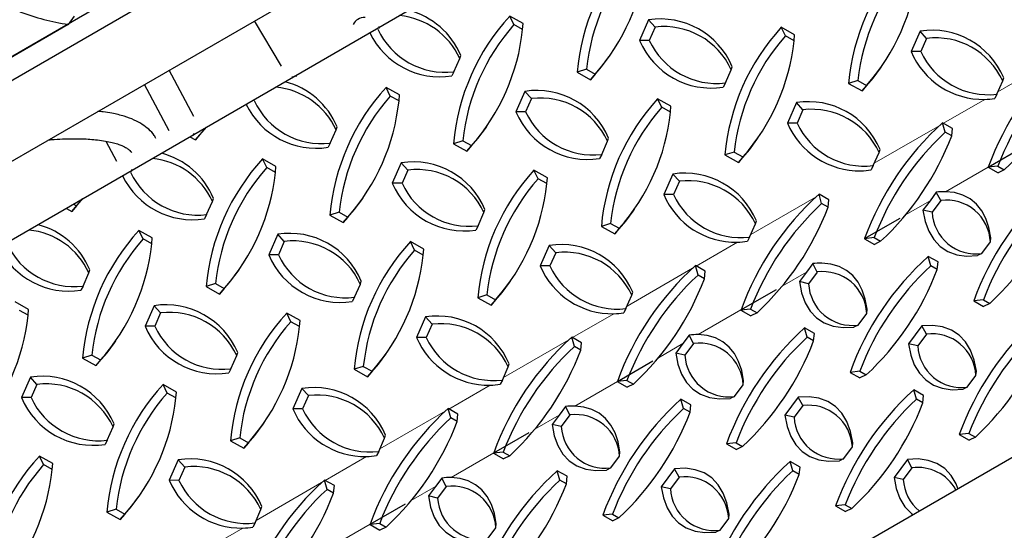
# Model space of a CAD drawing. Extents: x 0 to 17, y 0 to 11.
# Tile 16 of 81: x 6.606 to 7.486, y 8.131 to 8.587. Entities that reach past the tile are written whole.
import ezdxf

# ---------------------------------------------------------------- set-up
doc = ezdxf.new("R2010")
doc.units = 0
doc.header["$LTSCALE"] = 0.5
doc.header["$MEASUREMENT"] = 0
doc.linetypes.add('PHANTOM', pattern=[0.5, 0.25, -0.05, 0.05, -0.05, 0.05, -0.05])
doc.layers.get('0').update_dxf_attribs({"linetype": 'CONTINUOUS'})

msp = doc.modelspace()

# ---------------------------------------------------------------- linework, layer by layer
at = {"color": 7, "linetype": 'Continuous', "lineweight": 25}
for p, q in [((6.83746, 8.67044), (6.4834, 8.46605)), ((6.51438, 8.41191), (6.86864, 8.61642)), ((6.65466, 8.58998), (6.6492, 8.58275)), ((7.05575, 8.58352), (7.04379, 8.5902)), ((7.04752, 8.58255), (7.04379, 8.5902)), ((6.6492, 8.58275), (6.58474, 8.54553)), ((6.83966, 8.54561), (6.8158, 8.58591)), ((6.92683, 8.57912), (6.92735, 8.58122)), ((7.0553, 8.57821), (7.04752, 8.58255)), ((7.0553, 8.57821), (7.05575, 8.58352)), ((7.16784, 8.58676), (7.1598, 8.56853)), ((7.1737, 8.58034), (7.16784, 8.58676)), ((7.1737, 8.58034), (7.16847, 8.56849)), ((7.29835, 8.57348), (7.2864, 8.58016)), ((7.29013, 8.57251), (7.2864, 8.58016)), ((7.2979, 8.56817), (7.29013, 8.57251)), ((7.2979, 8.56817), (7.29835, 8.57348)), ((7.41045, 8.57672), (7.40241, 8.55849)), ((7.41631, 8.5703), (7.41045, 8.57672)), ((7.41631, 8.5703), (7.41108, 8.55845)), ((7.16847, 8.56849), (7.1598, 8.56853)), ((6.99911, 8.55238), (6.99998, 8.55504)), ((7.13244, 8.55369), (7.1337, 8.55551)), ((7.41108, 8.55845), (7.40241, 8.55849)), ((6.99388, 8.54052), (6.99911, 8.55238)), ((7.24171, 8.54234), (7.24258, 8.545)), ((7.37504, 8.54365), (7.3763, 8.54547)), ((6.76142, 8.50044), (6.73936, 8.54179)), ((6.84905, 8.53601), (6.85346, 8.53676)), ((6.99388, 8.54052), (6.99194, 8.53681)), ((7.11227, 8.54267), (7.10401, 8.54006)), ((7.10401, 8.54006), (7.11597, 8.53338)), ((7.11227, 8.54267), (7.12004, 8.53832)), ((7.12004, 8.53832), (7.11597, 8.53338)), ((7.23648, 8.53048), (7.24171, 8.54234)), ((7.48432, 8.5323), (7.48519, 8.53496)), ((6.73932, 8.48769), (6.71726, 8.52903)), ((6.94526, 8.51974), (6.93331, 8.52642)), ((6.93704, 8.51877), (6.93331, 8.52642)), ((7.23648, 8.53048), (7.23454, 8.52677)), ((7.35487, 8.53263), (7.34662, 8.53002)), ((7.34662, 8.53002), (7.35858, 8.52334)), ((7.35487, 8.53263), (7.36265, 8.52828)), ((7.36265, 8.52828), (7.35858, 8.52334)), ((7.47909, 8.52044), (7.48432, 8.5323)), ((6.94481, 8.51442), (6.93704, 8.51877)), ((6.94481, 8.51442), (6.94526, 8.51974)), ((7.05736, 8.52298), (7.04932, 8.50475)), ((7.06322, 8.51656), (7.05736, 8.52298)), ((7.47909, 8.52044), (7.47714, 8.51673)), ((7.06322, 8.51656), (7.05799, 8.5047)), ((7.18787, 8.5097), (7.17591, 8.51638)), ((7.17964, 8.50873), (7.17591, 8.51638)), ((7.18742, 8.50439), (7.17964, 8.50873)), ((7.18742, 8.50439), (7.18787, 8.5097)), ((7.29996, 8.51294), (7.29192, 8.49471)), ((7.30582, 8.50652), (7.29996, 8.51294)), ((7.05799, 8.5047), (7.04932, 8.50475)), ((7.30582, 8.50652), (7.30059, 8.49466)), ((6.88862, 8.48859), (6.88949, 8.49126)), ((7.02196, 8.48991), (7.02321, 8.49173)), ((7.30059, 8.49466), (7.29192, 8.49471)), ((7.43299, 8.48661), (7.43064, 8.49496)), ((7.43947, 8.48994), (7.43064, 8.49496)), ((6.75802, 8.48235), (6.76288, 8.47964)), ((6.7611, 8.48344), (6.76162, 8.48554)), ((6.76695, 8.48458), (6.76288, 8.47964)), ((6.88339, 8.47674), (6.88862, 8.48859)), ((7.43873, 8.48334), (7.43299, 8.48661)), ((7.43873, 8.48334), (7.43947, 8.48994)), ((6.68275, 8.47861), (6.69237, 8.46058)), ((6.88339, 8.47674), (6.88145, 8.47303)), ((7.00178, 8.47888), (6.99353, 8.47628)), ((6.99353, 8.47628), (7.00549, 8.4696)), ((7.00178, 8.47888), (7.00956, 8.47454)), ((7.00956, 8.47454), (7.00549, 8.4696)), ((7.126, 8.4667), (7.13123, 8.47856)), ((7.13123, 8.47856), (7.1321, 8.48122)), ((7.26456, 8.47987), (7.26582, 8.48169)), ((7.4714, 8.45542), (7.50308, 8.47371)), ((7.126, 8.4667), (7.12405, 8.46299)), ((7.24439, 8.46884), (7.23613, 8.46624)), ((7.23613, 8.46624), (7.24809, 8.45956)), ((7.24439, 8.46884), (7.25216, 8.4645)), ((7.3686, 8.45666), (7.37383, 8.46852)), ((7.37383, 8.46852), (7.3747, 8.47118)), ((6.83478, 8.45595), (6.82282, 8.46263)), ((6.82655, 8.45499), (6.82282, 8.46263)), ((6.83433, 8.45064), (6.83478, 8.45595)), ((6.94687, 8.45919), (6.93883, 8.44097)), ((6.95273, 8.45277), (6.94687, 8.45919)), ((7.25216, 8.4645), (7.24809, 8.45956)), ((7.3686, 8.45666), (7.36666, 8.45295)), ((7.47996, 8.45616), (7.47132, 8.4552)), ((7.47996, 8.45616), (7.4857, 8.4529)), ((6.70586, 8.45155), (6.70638, 8.45365)), ((6.83433, 8.45064), (6.82655, 8.45499)), ((6.95273, 8.45277), (6.9475, 8.44092)), ((7.07738, 8.44591), (7.06542, 8.4526)), ((7.06915, 8.44495), (7.06542, 8.4526)), ((7.18948, 8.44915), (7.18144, 8.43093)), ((7.19533, 8.44273), (7.18948, 8.44915)), ((7.47132, 8.4552), (7.48015, 8.45018)), ((7.4857, 8.4529), (7.48015, 8.45018)), ((6.9475, 8.44092), (6.93883, 8.44097)), ((7.07693, 8.4406), (7.06915, 8.44495)), ((7.07693, 8.4406), (7.07738, 8.44591)), ((7.19533, 8.44273), (7.19011, 8.43088)), ((7.19011, 8.43088), (7.18144, 8.43093)), ((7.32251, 8.42282), (7.32015, 8.43118)), ((7.32898, 8.42616), (7.32015, 8.43118)), ((7.42498, 8.43297), (7.41934, 8.42536)), ((7.42904, 8.42552), (7.42498, 8.43297)), ((6.65647, 8.4208), (6.6524, 8.41585)), ((6.65394, 8.42221), (6.65647, 8.4208)), ((6.77291, 8.41296), (6.77814, 8.42481)), ((6.77814, 8.42481), (6.77901, 8.42747)), ((6.91147, 8.42613), (6.91273, 8.42795)), ((7.32825, 8.41956), (7.32251, 8.42282)), ((7.32825, 8.41956), (7.32898, 8.42616)), ((7.41934, 8.42536), (7.41306, 8.41692)), ((7.42904, 8.42552), (7.42129, 8.41508)), ((6.64759, 8.41854), (6.6524, 8.41585)), ((6.77291, 8.41296), (6.77097, 8.40925)), ((6.8913, 8.4151), (6.88304, 8.4125)), ((6.88304, 8.4125), (6.895, 8.40581)), ((6.8913, 8.4151), (6.89907, 8.41076)), ((7.01551, 8.40292), (7.02074, 8.41477)), ((7.02074, 8.41477), (7.02161, 8.41743)), ((7.15407, 8.41609), (7.15533, 8.41791)), ((7.42129, 8.41508), (7.41306, 8.41692)), ((6.89907, 8.41076), (6.895, 8.40581)), ((7.1339, 8.40506), (7.12565, 8.40246)), ((7.1339, 8.40506), (7.14168, 8.40072)), ((7.25812, 8.39288), (7.26335, 8.40473)), ((7.26335, 8.40473), (7.26421, 8.40739)), ((7.36091, 8.39164), (7.39259, 8.40993)), ((6.72429, 8.39217), (6.71234, 8.39885)), ((6.71607, 8.39121), (6.71234, 8.39885)), ((6.83639, 8.39541), (6.82835, 8.37718)), ((6.84225, 8.38899), (6.83639, 8.39541)), ((7.01551, 8.40292), (7.01357, 8.39921)), ((7.12565, 8.40246), (7.13761, 8.39577)), ((7.14168, 8.40072), (7.13761, 8.39577)), ((6.72384, 8.38686), (6.71607, 8.39121)), ((6.72384, 8.38686), (6.72429, 8.39217)), ((6.84225, 8.38899), (6.83702, 8.37714)), ((6.9669, 8.38213), (6.95494, 8.38881)), ((6.95867, 8.38117), (6.95494, 8.38881)), ((7.07899, 8.38537), (7.07095, 8.36714)), ((7.08485, 8.37895), (7.07899, 8.38537)), ((7.25812, 8.39288), (7.25617, 8.38917)), ((7.36947, 8.39238), (7.36084, 8.39142)), ((7.36084, 8.39142), (7.36967, 8.38639)), ((7.36947, 8.39238), (7.37522, 8.38912)), ((7.37522, 8.38912), (7.36967, 8.38639)), ((7.46558, 8.37814), (7.47333, 8.38857)), ((7.47333, 8.38857), (7.47366, 8.39237)), ((6.83702, 8.37714), (6.82835, 8.37718)), ((6.96644, 8.37682), (6.95867, 8.38117)), ((6.96644, 8.37682), (6.9669, 8.38213)), ((7.08485, 8.37895), (7.07962, 8.3671)), ((7.46558, 8.37814), (7.46174, 8.37632)), ((7.3145, 8.36918), (7.30885, 8.36158)), ((7.31855, 8.36173), (7.3145, 8.36918)), ((7.42656, 8.37068), (7.41773, 8.3757)), ((7.42009, 8.36735), (7.41773, 8.3757)), ((7.42583, 8.36408), (7.42656, 8.37068)), ((6.66242, 8.34918), (6.66765, 8.36103)), ((6.66765, 8.36103), (6.66852, 8.36369)), ((6.80098, 8.36235), (6.80224, 8.36417)), ((7.07962, 8.3671), (7.07095, 8.36714)), ((7.21202, 8.35904), (7.20967, 8.3674)), ((7.2185, 8.36238), (7.20967, 8.3674)), ((7.21776, 8.35578), (7.21202, 8.35904)), ((7.21776, 8.35578), (7.2185, 8.36238)), ((7.30885, 8.36158), (7.30258, 8.35314)), ((7.31855, 8.36173), (7.3108, 8.3513)), ((7.42583, 8.36408), (7.42009, 8.36735)), ((6.78081, 8.35132), (6.77256, 8.34871)), ((6.78081, 8.35132), (6.78859, 8.34698)), ((6.90503, 8.33914), (6.91026, 8.35099)), ((6.91026, 8.35099), (6.91113, 8.35365)), ((7.04359, 8.35231), (7.04485, 8.35413)), ((7.3108, 8.3513), (7.30258, 8.35314)), ((6.66242, 8.34918), (6.66048, 8.34546)), ((6.77256, 8.34871), (6.78452, 8.34203)), ((6.78859, 8.34698), (6.78452, 8.34203)), ((7.15286, 8.34095), (7.15373, 8.34361)), ((7.25043, 8.32786), (7.28211, 8.34614)), ((6.61381, 8.32839), (6.60185, 8.33507)), ((6.90503, 8.33914), (6.90308, 8.33542)), ((7.02342, 8.34128), (7.01516, 8.33867)), ((7.01516, 8.33867), (7.02712, 8.33199)), ((7.02342, 8.34128), (7.03119, 8.33694)), ((7.03119, 8.33694), (7.02712, 8.33199)), ((7.14763, 8.3291), (7.15286, 8.34095)), ((7.46705, 8.3369), (7.45842, 8.33594)), ((7.45842, 8.33594), (7.46725, 8.33092)), ((7.46705, 8.3369), (7.47279, 8.33364)), ((7.47279, 8.33364), (7.46725, 8.33092)), ((6.61336, 8.32308), (6.60558, 8.32742)), ((6.61336, 8.32308), (6.61381, 8.32839)), ((6.7259, 8.33163), (6.71786, 8.3134)), ((6.73176, 8.32521), (6.7259, 8.33163)), ((6.73176, 8.32521), (6.72653, 8.31336)), ((6.85641, 8.31835), (6.84445, 8.32503)), ((6.84818, 8.31738), (6.84445, 8.32503)), ((7.14763, 8.3291), (7.14569, 8.32539)), ((7.25899, 8.3286), (7.25035, 8.32763)), ((7.25035, 8.32763), (7.25918, 8.32261)), ((7.25899, 8.3286), (7.26473, 8.32533)), ((7.26473, 8.32533), (7.25918, 8.32261)), ((7.3551, 8.31436), (7.36285, 8.32479)), ((7.36285, 8.32479), (7.36317, 8.32859)), ((6.85596, 8.31304), (6.84818, 8.31738)), ((6.85596, 8.31304), (6.85641, 8.31835)), ((6.96851, 8.32159), (6.96046, 8.30336)), ((6.97436, 8.31517), (6.96851, 8.32159)), ((6.97436, 8.31517), (6.96913, 8.30332)), ((6.72653, 8.31336), (6.71786, 8.3134)), ((7.31608, 8.3069), (7.30725, 8.31192)), ((7.3096, 8.30356), (7.30725, 8.31192)), ((7.31534, 8.3003), (7.31608, 8.3069)), ((7.3551, 8.31436), (7.35125, 8.31254)), ((7.41207, 8.31371), (7.40016, 8.29766)), ((7.41613, 8.30626), (7.40838, 8.29582)), ((7.41613, 8.30626), (7.41207, 8.31371)), ((6.6905, 8.29857), (6.69176, 8.30038)), ((6.96913, 8.30332), (6.96046, 8.30336)), ((7.10154, 8.29526), (7.09918, 8.30361)), ((7.10801, 8.29859), (7.09918, 8.30361)), ((7.10728, 8.29199), (7.10801, 8.29859)), ((7.19836, 8.2978), (7.19209, 8.28936)), ((7.20401, 8.3054), (7.19836, 8.2978)), ((7.20807, 8.29795), (7.20032, 8.28752)), ((7.20807, 8.29795), (7.20401, 8.3054)), ((7.31534, 8.3003), (7.3096, 8.30356)), ((7.40838, 8.29582), (7.40016, 8.29766)), ((6.79977, 8.28721), (6.80064, 8.28987)), ((6.9331, 8.28853), (6.93436, 8.29035)), ((7.10728, 8.29199), (7.10154, 8.29526)), ((7.20032, 8.28752), (7.19209, 8.28936)), ((6.67033, 8.28754), (6.66207, 8.28493)), ((6.66207, 8.28493), (6.67403, 8.27825)), ((6.67033, 8.28754), (6.6781, 8.28319)), ((6.6781, 8.28319), (6.67403, 8.27825)), ((6.79454, 8.27536), (6.79977, 8.28721)), ((7.04238, 8.27717), (7.04324, 8.27983)), ((7.13994, 8.26408), (7.17162, 8.28236)), ((6.79454, 8.27536), (6.7926, 8.27164)), ((6.91293, 8.2775), (6.90468, 8.27489)), ((6.90468, 8.27489), (6.91663, 8.26821)), ((6.91293, 8.2775), (6.92071, 8.27315)), ((6.92071, 8.27315), (6.91663, 8.26821)), ((7.03715, 8.26532), (7.04238, 8.27717)), ((7.35657, 8.27312), (7.34793, 8.27216)), ((7.34793, 8.27216), (7.35676, 8.26714)), ((7.35657, 8.27312), (7.36231, 8.26986)), ((7.46043, 8.26931), (7.46075, 8.27311)), ((6.61542, 8.26785), (6.60738, 8.24962)), ((6.62127, 8.26143), (6.61542, 8.26785)), ((7.03715, 8.26532), (7.0352, 8.2616)), ((7.1485, 8.26482), (7.13987, 8.26385)), ((7.13987, 8.26385), (7.1487, 8.25883)), ((7.1485, 8.26482), (7.15424, 8.26155)), ((7.25236, 8.26101), (7.25269, 8.26481)), ((7.36231, 8.26986), (7.35676, 8.26714)), ((7.45268, 8.25888), (7.46043, 8.26931)), ((6.62127, 8.26143), (6.61605, 8.24958)), ((6.74593, 8.25457), (6.73397, 8.26125)), ((6.7377, 8.2536), (6.73397, 8.26125)), ((6.74547, 8.24926), (6.7377, 8.2536)), ((6.74547, 8.24926), (6.74593, 8.25457)), ((6.85802, 8.25781), (6.84998, 8.23958)), ((6.86388, 8.25139), (6.85802, 8.25781)), ((7.15424, 8.26155), (7.1487, 8.25883)), ((7.24461, 8.25058), (7.25236, 8.26101)), ((7.41366, 8.25142), (7.40482, 8.25644)), ((7.40718, 8.24809), (7.40482, 8.25644)), ((7.45268, 8.25888), (7.44883, 8.25706)), ((6.61605, 8.24958), (6.60738, 8.24962)), ((6.86388, 8.25139), (6.85865, 8.23954)), ((7.20559, 8.24312), (7.19676, 8.24814)), ((7.19911, 8.23978), (7.19676, 8.24814)), ((7.24461, 8.25058), (7.24077, 8.24876)), ((7.30159, 8.24992), (7.28967, 8.23388)), ((7.30565, 8.24247), (7.30159, 8.24992)), ((7.41292, 8.24482), (7.40718, 8.24809)), ((7.41292, 8.24482), (7.41366, 8.25142)), ((6.85865, 8.23954), (6.84998, 8.23958)), ((6.99105, 8.23148), (6.9887, 8.23983)), ((6.99753, 8.23481), (6.9887, 8.23983)), ((7.09353, 8.24162), (7.08788, 8.23402)), ((7.09758, 8.23417), (7.09353, 8.24162)), ((7.20486, 8.23652), (7.19911, 8.23978)), ((7.20486, 8.23652), (7.20559, 8.24312)), ((7.30565, 8.24247), (7.29789, 8.23204)), ((6.99679, 8.22821), (6.99105, 8.23148)), ((6.99679, 8.22821), (6.99753, 8.23481)), ((7.08788, 8.23402), (7.08161, 8.22557)), ((7.09758, 8.23417), (7.08983, 8.22374)), ((7.29789, 8.23204), (7.28967, 8.23388)), ((6.68406, 8.21158), (6.68929, 8.22343)), ((6.68929, 8.22343), (6.69016, 8.22609)), ((6.82262, 8.22474), (6.82387, 8.22656)), ((7.02946, 8.20029), (7.06114, 8.21858)), ((7.08983, 8.22374), (7.08161, 8.22557)), ((6.68406, 8.21158), (6.68211, 8.20786)), ((6.80244, 8.21372), (6.79419, 8.21111)), ((6.79419, 8.21111), (6.80615, 8.20443)), ((6.80244, 8.21372), (6.81022, 8.20937)), ((6.92666, 8.20154), (6.93189, 8.21339)), ((6.93189, 8.21339), (6.93276, 8.21605)), ((7.45414, 8.21764), (7.44551, 8.21668)), ((7.44551, 8.21668), (7.45434, 8.21166)), ((7.45414, 8.21764), (7.45989, 8.21438)), ((7.45989, 8.21438), (7.45434, 8.21166)), ((6.81022, 8.20937), (6.80615, 8.20443)), ((6.92666, 8.20154), (6.92472, 8.19782)), ((7.03802, 8.20104), (7.02938, 8.20007)), ((7.03802, 8.20104), (7.04376, 8.19777)), ((7.14188, 8.19723), (7.1422, 8.20102)), ((7.24608, 8.20934), (7.23744, 8.20837)), ((7.23744, 8.20837), (7.24628, 8.20335)), ((7.24608, 8.20934), (7.25182, 8.20607)), ((7.25182, 8.20607), (7.24628, 8.20335)), ((7.34219, 8.1951), (7.34994, 8.20553)), ((7.34994, 8.20553), (7.35027, 8.20933)), ((6.63544, 8.19079), (6.62348, 8.19747)), ((6.62721, 8.18982), (6.62348, 8.19747)), ((6.74754, 8.19403), (6.73949, 8.1758)), ((6.75339, 8.18761), (6.74754, 8.19403)), ((7.02938, 8.20007), (7.03821, 8.19505)), ((7.04376, 8.19777), (7.03821, 8.19505)), ((7.13413, 8.18679), (7.14188, 8.19723)), ((7.30317, 8.18764), (7.29434, 8.19266)), ((7.29669, 8.1843), (7.29434, 8.19266)), ((7.34219, 8.1951), (7.33835, 8.19328)), ((7.39917, 8.19445), (7.38725, 8.1784)), ((7.40322, 8.187), (7.39917, 8.19445)), ((6.63499, 8.18548), (6.62721, 8.18982)), ((6.63499, 8.18548), (6.63544, 8.19079)), ((6.75339, 8.18761), (6.74816, 8.17575)), ((7.09511, 8.17933), (7.08628, 8.18435)), ((7.08863, 8.176), (7.08628, 8.18435)), ((7.13413, 8.18679), (7.13028, 8.18498)), ((7.1911, 8.18614), (7.17918, 8.1701)), ((7.19516, 8.17869), (7.1911, 8.18614)), ((7.30244, 8.18104), (7.29669, 8.1843)), ((7.30244, 8.18104), (7.30317, 8.18764)), ((7.40322, 8.187), (7.39547, 8.17656)), ((6.74816, 8.17575), (6.73949, 8.1758)), ((6.88056, 8.1677), (6.87821, 8.17605)), ((6.88704, 8.17103), (6.87821, 8.17605)), ((6.98304, 8.17784), (6.97739, 8.17024)), ((6.9871, 8.17039), (6.98304, 8.17784)), ((7.09437, 8.17274), (7.08863, 8.176)), ((7.09437, 8.17274), (7.09511, 8.17933)), ((7.19516, 8.17869), (7.18741, 8.16826)), ((7.39547, 8.17656), (7.38725, 8.1784)), ((6.88631, 8.16443), (6.88056, 8.1677)), ((6.88631, 8.16443), (6.88704, 8.17103)), ((6.97739, 8.17024), (6.97112, 8.16179)), ((6.9871, 8.17039), (6.97935, 8.15995)), ((7.18741, 8.16826), (7.17918, 8.1701)), ((6.71213, 8.16096), (6.71339, 8.16278)), ((6.97935, 8.15995), (6.97112, 8.16179)), ((6.69196, 8.14993), (6.68371, 8.14733)), ((6.69196, 8.14993), (6.69973, 8.14559)), ((6.81617, 8.13775), (6.8214, 8.14961)), ((6.8214, 8.14961), (6.82227, 8.15227)), ((6.91897, 8.13651), (6.95065, 8.1548)), ((7.34366, 8.15386), (7.33502, 8.1529)), ((7.33502, 8.1529), (7.34385, 8.14788)), ((7.34366, 8.15386), (7.3494, 8.1506)), ((7.3494, 8.1506), (7.34385, 8.14788)), ((6.68371, 8.14733), (6.69566, 8.14065)), ((6.69973, 8.14559), (6.69566, 8.14065)), ((7.13559, 8.14556), (7.12696, 8.14459)), ((7.12696, 8.14459), (7.13579, 8.13957)), ((7.13559, 8.14556), (7.14134, 8.14229)), ((7.14134, 8.14229), (7.13579, 8.13957)), ((7.23171, 8.13132), (7.23946, 8.14175)), ((7.23946, 8.14175), (7.23978, 8.14555)), ((6.81617, 8.13775), (6.81423, 8.13404)), ((6.92753, 8.13725), (6.9189, 8.13629)), ((6.9189, 8.13629), (6.92773, 8.13127)), ((6.92753, 8.13725), (6.93327, 8.13399)), ((6.93327, 8.13399), (6.92773, 8.13127)), ((7.02364, 8.12301), (7.03139, 8.13345)), ((7.03139, 8.13345), (7.03172, 8.13724)), ((7.23171, 8.13132), (7.22786, 8.1295))]:
    msp.add_line(p, q, dxfattribs=at)
at = {"color": 8, "linetype": 'PHANTOM', "lineweight": 18}
for p, q in [((7.48006, 8.52264), (7.53856, 8.55641)), ((7.43138, 8.49454), (7.46826, 8.51583)), ((7.36957, 8.45886), (7.42807, 8.49263)), ((7.43325, 8.4334), (7.4714, 8.45542)), ((7.25908, 8.39507), (7.31759, 8.42885)), ((7.39758, 8.4128), (7.41934, 8.42536)), ((7.21041, 8.36698), (7.24729, 8.38827)), ((7.1486, 8.33129), (7.2071, 8.36506)), ((7.28709, 8.34902), (7.30885, 8.36158)), ((7.09992, 8.30319), (7.1368, 8.32448)), ((7.21228, 8.30584), (7.25043, 8.32786)), ((7.03811, 8.26751), (7.09661, 8.30128)), ((7.1766, 8.28524), (7.19836, 8.2978)), ((7.1018, 8.24205), (7.13994, 8.26408)), ((6.98944, 8.23941), (7.02632, 8.2607)), ((6.92763, 8.20373), (6.98613, 8.2375)), ((7.06612, 8.22146), (7.08788, 8.23402)), ((6.87895, 8.17563), (6.91583, 8.19692)), ((6.99131, 8.17827), (7.02946, 8.20029)), ((6.81714, 8.13995), (6.87564, 8.17372)), ((6.95563, 8.15767), (6.97739, 8.17024)), ((6.76847, 8.11185), (6.80535, 8.13314)), ((6.88083, 8.11449), (6.91897, 8.13651))]:
    msp.add_line(p, q, dxfattribs=at)
at = {"color": 7, "linetype": 'Continuous'}
for points in [[(5.02401, 8.22905), (5.47988, 7.90771), (8.66207, 9.74679), (8.20316, 10.06563), (5.02401, 8.22905)], [(5.5367, 7.77661), (5.57585, 7.51584), (5.57689, 7.48533), (5.53131, 7.06413), (8.71329, 8.90105), (8.75887, 9.32225), (8.75783, 9.35276), (8.71673, 9.61421), (5.5367, 7.77661)]]:
    msp.add_lwpolyline(points, dxfattribs=at)
at = {"color": 7, "linetype": 'Continuous', "lineweight": 25, "flags": 128}
for points in [[(7.11597, 8.53338), (7.12583, 8.54474), (7.13244, 8.55369)], [(7.35858, 8.52334), (7.36843, 8.5347), (7.37504, 8.54365)], [(6.76288, 8.47964), (6.77274, 8.491)], [(7.00549, 8.4696), (7.01534, 8.48096), (7.02196, 8.48991)], [(7.24809, 8.45956), (7.25794, 8.47092), (7.26456, 8.47987)], [(7.47366, 8.39237), (7.47201, 8.40139), (7.46931, 8.40945), (7.46557, 8.41645), (7.46085, 8.42232), (7.45518, 8.427), (7.44865, 8.43042), (7.44131, 8.43257), (7.43325, 8.4334)], [(6.6524, 8.41585), (6.66225, 8.42722)], [(6.895, 8.40581), (6.90486, 8.41718), (6.91147, 8.42613)], [(7.13761, 8.39577), (7.14746, 8.40714), (7.15407, 8.41609)], [(7.41306, 8.41692), (7.41498, 8.40689), (7.41821, 8.39807), (7.42273, 8.39061), (7.42846, 8.38459), (7.43533, 8.3801), (7.44324, 8.3772), (7.45209, 8.37594), (7.46174, 8.37632)], [(7.36317, 8.32859), (7.36153, 8.33761), (7.35882, 8.34566), (7.35509, 8.35267), (7.35036, 8.35854), (7.3447, 8.36321), (7.33816, 8.36664), (7.33083, 8.36878), (7.32277, 8.36962)], [(6.78452, 8.34203), (6.79437, 8.3534), (6.80098, 8.36235)], [(7.02712, 8.33199), (7.03697, 8.34336), (7.04359, 8.35231)], [(7.30258, 8.35314), (7.30449, 8.3431), (7.30773, 8.33429), (7.31224, 8.32682), (7.31798, 8.3208), (7.32485, 8.31631), (7.33276, 8.31342), (7.3416, 8.31215), (7.35125, 8.31254)], [(7.46075, 8.27311), (7.45884, 8.28314), (7.4556, 8.29195), (7.45109, 8.29942), (7.44535, 8.30544), (7.43848, 8.30993), (7.43057, 8.31283), (7.42173, 8.31409), (7.41207, 8.31371)], [(6.67403, 8.27825), (6.68388, 8.28962), (6.6905, 8.29857)], [(7.25269, 8.26481), (7.25104, 8.27383), (7.24834, 8.28188), (7.2446, 8.28889), (7.23987, 8.29476), (7.23421, 8.29943), (7.22768, 8.30286), (7.22034, 8.305), (7.21228, 8.30584)], [(7.40016, 8.29766), (7.40207, 8.28763), (7.40531, 8.27881), (7.40982, 8.27135), (7.41555, 8.26533), (7.42242, 8.26084), (7.43034, 8.25794), (7.43918, 8.25668), (7.44883, 8.25706)], [(7.19209, 8.28936), (7.194, 8.27932), (7.19724, 8.27051), (7.20176, 8.26304), (7.20749, 8.25702), (7.21436, 8.25253), (7.22227, 8.24964), (7.23112, 8.24837), (7.24077, 8.24876)], [(6.91663, 8.26821), (6.92649, 8.27958), (6.9331, 8.28853)], [(7.35027, 8.20933), (7.34835, 8.21936), (7.34512, 8.22817), (7.3406, 8.23564), (7.33487, 8.24166), (7.328, 8.24615), (7.32009, 8.24905), (7.31124, 8.25031), (7.30159, 8.24992)], [(7.1422, 8.20102), (7.14056, 8.21004), (7.13785, 8.2181), (7.13411, 8.2251), (7.12939, 8.23098), (7.12373, 8.23565), (7.11719, 8.23908), (7.10986, 8.24122), (7.1018, 8.24205)], [(7.28967, 8.23388), (7.29158, 8.22384), (7.29482, 8.21503), (7.29934, 8.20756), (7.30507, 8.20154), (7.31194, 8.19705), (7.31985, 8.19416), (7.32869, 8.19289), (7.33835, 8.19328)], [(6.80615, 8.20443), (6.816, 8.21579), (6.82262, 8.22474)], [(7.08161, 8.22557), (7.08352, 8.21554), (7.08676, 8.20673), (7.09127, 8.19926), (7.097, 8.19324), (7.10387, 8.18875), (7.11179, 8.18585), (7.12063, 8.18459), (7.13028, 8.18498)], [(7.44425, 8.16845), (7.44269, 8.1727), (7.43818, 8.18016), (7.43245, 8.18618), (7.42558, 8.19067), (7.41766, 8.19357), (7.40882, 8.19483), (7.39917, 8.19445)], [(7.23978, 8.14555), (7.23787, 8.15558), (7.23463, 8.16439), (7.23011, 8.17186), (7.22438, 8.17788), (7.21751, 8.18237), (7.2096, 8.18527), (7.20076, 8.18653), (7.1911, 8.18614)], [(7.03172, 8.13724), (7.03007, 8.14626), (7.02737, 8.15432), (7.02363, 8.16132), (7.0189, 8.16719), (7.01324, 8.17187), (7.00671, 8.1753), (6.99937, 8.17744), (6.99131, 8.17827)], [(7.38725, 8.1784), (7.38916, 8.16837), (7.3924, 8.15955), (7.39691, 8.15209), (7.40265, 8.14607), (7.40397, 8.1452)], [(7.17918, 8.1701), (7.1811, 8.16006), (7.18433, 8.15125), (7.18885, 8.14378), (7.19458, 8.13776), (7.20145, 8.13327), (7.20936, 8.13038), (7.21821, 8.12911), (7.22786, 8.1295)], [(6.69566, 8.14065), (6.70552, 8.15201), (6.71213, 8.16096)], [(6.97112, 8.16179), (6.97303, 8.15176), (6.97627, 8.14295), (6.98079, 8.13548), (6.98652, 8.12946), (6.99339, 8.12497), (7.0013, 8.12207), (7.01014, 8.12081), (7.0198, 8.1212)]]:
    msp.add_lwpolyline(points, dxfattribs=at)
at = {"color": 7, "linetype": 'Continuous', "lineweight": 25}
for centre, radius, start, end in [((7.29689, 8.52301), 0.19363, 137.43704, 174.94812), ((7.29761, 8.52282), 0.1864, 138.49805, 173.88711), ((6.98044, 8.66184), 0.1864, 318.49805, 353.88711), ((7.5395, 8.51297), 0.19363, 137.43704, 174.94812), ((7.54021, 8.51278), 0.1864, 138.49805, 173.88711), ((7.22305, 8.6518), 0.1864, 318.49805, 353.88711), ((6.679, 8.78499), 0.20442, 249.11036, 261.61948), ((6.93898, 8.52462), 0.06623, 24.77985, 84.55973), ((6.9359, 8.52812), 0.0695, 22.78723, 75.29145), ((7.18641, 8.45923), 0.19363, 137.43704, 174.94812), ((7.18712, 8.45903), 0.1864, 138.49805, 173.88711), ((7.17851, 8.51808), 0.0695, 22.78723, 98.82394), ((7.18158, 8.51458), 0.06623, 24.77985, 96.83132), ((7.42901, 8.44919), 0.19363, 137.43704, 174.94812), ((6.98128, 8.60549), 0.0695, 205.82378, 278.82394), ((6.986, 8.60629), 0.06623, 204.77985, 276.83132), ((6.86996, 8.59806), 0.1864, 318.49805, 353.88711), ((7.42973, 8.44899), 0.1864, 138.49805, 173.88711), ((7.42111, 8.50804), 0.0695, 22.78723, 98.82394), ((7.42418, 8.50454), 0.06623, 24.77985, 96.83132), ((7.22388, 8.59545), 0.0695, 202.78723, 278.82394), ((7.22861, 8.59625), 0.06623, 204.77985, 276.83132), ((7.11256, 8.58802), 0.1864, 318.49805, 353.88711), ((7.46686, 8.58583), 0.07002, 202.98527, 271.14377), ((7.47121, 8.58621), 0.06623, 204.77985, 276.83132), ((7.71432, 8.36668), 0.25862, 132.04295, 159.93243), ((7.71297, 8.36761), 0.24927, 132.83948, 159.19098), ((7.31621, 8.63568), 0.24927, 312.83948, 339.19098), ((6.82849, 8.46083), 0.06623, 24.77985, 84.47898), ((6.82542, 8.46434), 0.0695, 22.78723, 75.22799), ((7.07592, 8.39545), 0.19363, 137.43704, 174.94812), ((7.07664, 8.39525), 0.1864, 138.49805, 173.88711), ((7.06802, 8.4543), 0.0695, 22.78723, 98.82394), ((6.87079, 8.54171), 0.0695, 205.86859, 278.82394), ((6.87552, 8.5425), 0.06623, 204.77985, 276.83132), ((6.75947, 8.53427), 0.1864, 318.49805, 353.88711), ((7.07109, 8.4508), 0.06623, 24.77985, 96.83132), ((7.31852, 8.38541), 0.19363, 137.43704, 174.94812), ((7.31924, 8.38521), 0.1864, 138.49805, 173.88711), ((7.31062, 8.44426), 0.0695, 22.78723, 98.82394), ((7.46526, 8.58967), 0.0739, 272.32859, 279.25552), ((7.11339, 8.53167), 0.0695, 202.78723, 278.82394), ((7.11812, 8.53246), 0.06623, 204.77985, 276.83132), ((7.00208, 8.52423), 0.1864, 318.49805, 353.88711), ((7.3137, 8.44076), 0.06623, 24.77985, 96.83132), ((7.35638, 8.52205), 0.07002, 202.98527, 271.14377), ((7.36072, 8.52242), 0.06623, 204.77985, 276.83132), ((7.60383, 8.3029), 0.25862, 132.04295, 159.93243), ((7.60248, 8.30383), 0.24927, 132.83948, 159.19098), ((7.20573, 8.57189), 0.24927, 312.83948, 339.19098), ((6.71493, 8.40056), 0.0695, 22.78723, 75.16459), ((6.71801, 8.39705), 0.06623, 24.77985, 84.39839), ((6.96544, 8.33166), 0.19363, 137.43704, 174.94812), ((6.95754, 8.39052), 0.0695, 22.78723, 98.82394), ((6.7603, 8.47792), 0.0695, 205.91339, 278.82394), ((6.76503, 8.47872), 0.06623, 204.77985, 276.83132), ((6.96615, 8.33147), 0.1864, 138.49805, 173.88711), ((6.64899, 8.47049), 0.1864, 318.49805, 353.88711), ((6.96061, 8.38701), 0.06623, 24.77985, 96.83132), ((7.20804, 8.32162), 0.19363, 137.43704, 174.94812), ((7.20014, 8.38048), 0.0695, 22.78723, 98.82394), ((7.35477, 8.52589), 0.0739, 272.32859, 279.25552), ((7.66038, 8.38926), 0.20022, 160.70592, 160.77338), ((7.00291, 8.46788), 0.0695, 202.78723, 278.82394), ((7.00763, 8.46868), 0.06623, 204.77985, 276.83132), ((7.20876, 8.32143), 0.1864, 138.49805, 173.88711), ((6.89159, 8.46045), 0.1864, 318.49805, 353.88711), ((7.20321, 8.37697), 0.06623, 24.77985, 96.83132), ((7.70135, 8.24747), 0.25854, 132.04013, 159.99032), ((7.24589, 8.45827), 0.07002, 202.98527, 271.14377), ((7.25024, 8.45864), 0.06623, 204.77985, 276.83132), ((7.49335, 8.23912), 0.25862, 132.04295, 159.93243), ((7.43219, 8.37467), 0.05874, 88.95925, 97.04582), ((7.70006, 8.24835), 0.24927, 132.83948, 159.19098), ((7.492, 8.24005), 0.24927, 132.83948, 159.19098), ((7.43406, 8.38651), 0.03933, 3.00893, 97.3368), ((7.30331, 8.51642), 0.24927, 312.83948, 339.19098), ((7.09524, 8.50811), 0.24927, 312.83948, 339.19098), ((7.46056, 8.41715), 0.03933, 183.00893, 277.3368), ((6.60445, 8.33677), 0.0695, 22.78723, 75.10127), ((6.60752, 8.33327), 0.06623, 24.77985, 84.31795), ((6.85495, 8.26788), 0.19363, 137.43704, 174.94812), ((6.84705, 8.32673), 0.0695, 22.78723, 98.82394), ((6.65455, 8.41494), 0.06623, 204.77985, 276.83132), ((6.85567, 8.26769), 0.1864, 138.49805, 173.88711), ((6.5385, 8.40671), 0.1864, 318.49805, 353.88711), ((6.85012, 8.32323), 0.06623, 24.77985, 96.83132), ((7.09755, 8.25784), 0.19363, 137.43704, 174.94812), ((7.08965, 8.31669), 0.0695, 22.78723, 98.82394), ((7.24429, 8.4621), 0.0739, 272.32859, 279.25552), ((7.54989, 8.32548), 0.20022, 160.70592, 160.77338), ((6.64982, 8.41414), 0.0695, 205.9582, 278.82394), ((6.89242, 8.4041), 0.0695, 202.78723, 278.82394), ((6.89715, 8.4049), 0.06623, 204.77985, 276.83132), ((7.09827, 8.25765), 0.1864, 138.49805, 173.88711), ((6.7811, 8.39667), 0.1864, 318.49805, 353.88711), ((7.09273, 8.31319), 0.06623, 24.77985, 96.83132), ((7.3217, 8.31088), 0.05874, 88.95925, 97.04582), ((7.59086, 8.18369), 0.25854, 132.04013, 159.99032), ((7.13541, 8.39449), 0.07002, 202.98527, 271.14377), ((7.13975, 8.39486), 0.06623, 204.77985, 276.83132), ((7.38286, 8.17534), 0.25862, 132.04295, 159.93243), ((7.38151, 8.17626), 0.24927, 132.83948, 159.19098), ((7.32357, 8.32273), 0.03933, 3.00893, 97.3368), ((7.58957, 8.18457), 0.24927, 132.83948, 159.19098), ((7.19282, 8.45263), 0.24927, 312.83948, 339.19098), ((6.98476, 8.44433), 0.24927, 312.83948, 339.19098), ((7.35008, 8.35336), 0.03933, 183.00893, 277.3368), ((6.73656, 8.26295), 0.0695, 22.78723, 98.82394), ((6.73964, 8.25945), 0.06623, 24.77985, 96.83132), ((6.98707, 8.19406), 0.19363, 137.43704, 174.94812), ((7.1338, 8.39832), 0.0739, 272.32859, 279.25552), ((7.43941, 8.2617), 0.20022, 160.70592, 160.77338), ((6.42802, 8.34293), 0.1864, 318.49805, 353.88711), ((6.98778, 8.19387), 0.1864, 138.49805, 173.88711), ((6.97917, 8.25291), 0.0695, 22.78723, 98.82394), ((6.98224, 8.24941), 0.06623, 24.77985, 96.83132), ((7.68844, 8.12821), 0.25854, 132.04013, 159.99032), ((6.78194, 8.34032), 0.0695, 202.78723, 278.82394), ((6.78666, 8.34112), 0.06623, 204.77985, 276.83132), ((6.67062, 8.33289), 0.1864, 318.49805, 353.88711), ((7.48038, 8.11991), 0.25854, 132.04013, 159.99032), ((7.42115, 8.26725), 0.03933, 3.00893, 97.3368), ((7.68715, 8.12909), 0.24927, 132.83948, 159.19098), ((7.2904, 8.39716), 0.24927, 312.83948, 339.19098), ((7.02492, 8.3307), 0.07002, 202.98527, 271.14377), ((7.02927, 8.33108), 0.06623, 204.77985, 276.83132), ((7.27237, 8.11155), 0.25862, 132.04295, 159.93243), ((7.21122, 8.2471), 0.05874, 88.95925, 97.04582), ((7.21309, 8.25895), 0.03933, 3.00893, 97.3368), ((7.47909, 8.12079), 0.24927, 132.83948, 159.19098), ((7.08233, 8.38885), 0.24927, 312.83948, 339.19098), ((7.27102, 8.11248), 0.24927, 132.83948, 159.19098), ((6.87427, 8.38055), 0.24927, 312.83948, 339.19098), ((7.44765, 8.29789), 0.03933, 183.00893, 277.3368), ((7.23959, 8.28958), 0.03933, 183.00893, 277.3368), ((6.62608, 8.19917), 0.0695, 22.78723, 98.82394), ((7.32892, 8.19792), 0.20022, 160.70592, 160.77338), ((6.62915, 8.19567), 0.06623, 24.77985, 96.83132), ((6.87658, 8.13028), 0.19363, 137.43704, 174.94812), ((6.8773, 8.13009), 0.1864, 138.49805, 173.88711), ((6.86868, 8.18913), 0.0695, 22.78723, 98.82394), ((7.02332, 8.33454), 0.0739, 272.32859, 279.25552), ((7.57796, 8.06443), 0.25854, 132.04013, 159.99032), ((6.67145, 8.27654), 0.0695, 202.78723, 278.82394), ((6.67618, 8.27734), 0.06623, 204.77985, 276.83132), ((6.56013, 8.26911), 0.1864, 318.49805, 353.88711), ((6.87176, 8.18563), 0.06623, 24.77985, 96.83132), ((7.36989, 8.05613), 0.25854, 132.04013, 159.99032), ((7.57667, 8.06531), 0.24927, 132.83948, 159.19098), ((7.17991, 8.33337), 0.24927, 312.83948, 339.19098), ((6.91444, 8.26692), 0.07002, 202.98527, 271.14377), ((6.91878, 8.2673), 0.06623, 204.77985, 276.83132), ((7.16189, 8.04777), 0.25862, 132.04295, 159.93243), ((7.10073, 8.18332), 0.05874, 88.95925, 97.04582), ((7.3686, 8.057), 0.24927, 132.83948, 159.19098), ((6.97185, 8.32507), 0.24927, 312.83948, 339.19098), ((7.31067, 8.20347), 0.03933, 3.00893, 97.3368), ((7.16054, 8.0487), 0.24927, 132.83948, 159.19098), ((6.76379, 8.31677), 0.24927, 312.83948, 339.19098), ((7.1026, 8.19516), 0.03933, 3.00893, 97.3368), ((7.33717, 8.2341), 0.03933, 183.00893, 277.3368), ((7.1291, 8.2258), 0.03933, 183.00893, 277.3368), ((6.7661, 8.0665), 0.19363, 137.43704, 174.94812), ((6.7582, 8.12535), 0.0695, 22.78723, 98.82394), ((6.91283, 8.27076), 0.0739, 272.32859, 279.25552), ((7.21843, 8.13414), 0.20022, 160.70592, 160.77338), ((7.46747, 8.00065), 0.25854, 132.04013, 159.99032), ((6.76681, 8.0663), 0.1864, 138.49805, 173.88711), ((6.44965, 8.20533), 0.1864, 318.49805, 353.88711), ((6.76127, 8.12185), 0.06623, 24.77985, 96.83132), ((7.25941, 7.99234), 0.25854, 132.04013, 159.99032), ((7.46618, 8.00153), 0.24927, 132.83948, 159.19098), ((7.40825, 8.14799), 0.03933, 29.58773, 97.3368), ((6.80395, 8.20314), 0.07002, 202.98527, 271.14377), ((6.8083, 8.20351), 0.06623, 204.77985, 276.83132), ((7.0514, 7.98399), 0.25862, 132.04295, 159.93243), ((6.99025, 8.11954), 0.05874, 88.95925, 97.04582), ((7.25812, 7.99322), 0.24927, 132.83948, 159.19098), ((7.20018, 8.13969), 0.03933, 3.00893, 97.3368), ((7.06943, 8.26959), 0.24927, 312.83948, 339.19098), ((7.43475, 8.17863), 0.03933, 183.00893, 230.17275), ((7.05005, 7.98492), 0.24927, 132.83948, 159.19098), ((6.99212, 8.13138), 0.03933, 3.00893, 97.3368), ((6.86136, 8.26129), 0.24927, 312.83948, 339.19098), ((7.22668, 8.17032), 0.03933, 183.00893, 277.3368), ((6.6533, 8.25298), 0.24927, 312.83948, 339.19098), ((7.01862, 8.16202), 0.03933, 183.00893, 277.3368), ((6.80235, 8.20698), 0.0739, 272.32859, 279.25552), ((7.10795, 8.07035), 0.20022, 160.70592, 160.77338)]:
    msp.add_arc(centre, radius, start, end, dxfattribs=at)
msp.add_ellipse((6.92612, 8.56679), major_axis=(0.0205, -0.01858), ratio=0.585937, start_param=2.574792, end_param=3.336189, dxfattribs=at)
for points, knots in [([(6.72758, 8.48091), (6.72712, 8.4818), (6.72554, 8.4848), (6.72145, 8.48907), (6.71526, 8.49388), (6.70812, 8.49767), (6.6992, 8.50098), (6.68978, 8.50322), (6.68171, 8.50452), (6.67741, 8.50494), (6.67581, 8.5051)], [0, 0, 0, 0, 0.058783, 0.199877, 0.331616, 0.478043, 0.641787, 0.821939, 0.933943, 1, 1, 1, 1]), ([(6.63182, 8.4797), (6.63263, 8.47977), (6.6369, 8.48015), (6.64436, 8.48052), (6.65364, 8.48076), (6.66172, 8.48065), (6.66887, 8.48029), (6.67582, 8.47968), (6.68252, 8.47873), (6.68852, 8.47746), (6.69336, 8.47606), (6.69778, 8.47439), (6.70142, 8.47245), (6.70357, 8.47086), (6.70499, 8.46952), (6.70552, 8.46867), (6.70575, 8.46831)], [0, 0, 0, 0, 0.018855, 0.098543, 0.183028, 0.255758, 0.318634, 0.390369, 0.475483, 0.55328, 0.62677, 0.695229, 0.788729, 0.873266, 0.945416, 1, 1, 1, 1])]:
    msp.add_open_spline(points, degree=3, knots=knots, dxfattribs=at)

doc.saveas('drawing.dxf')
